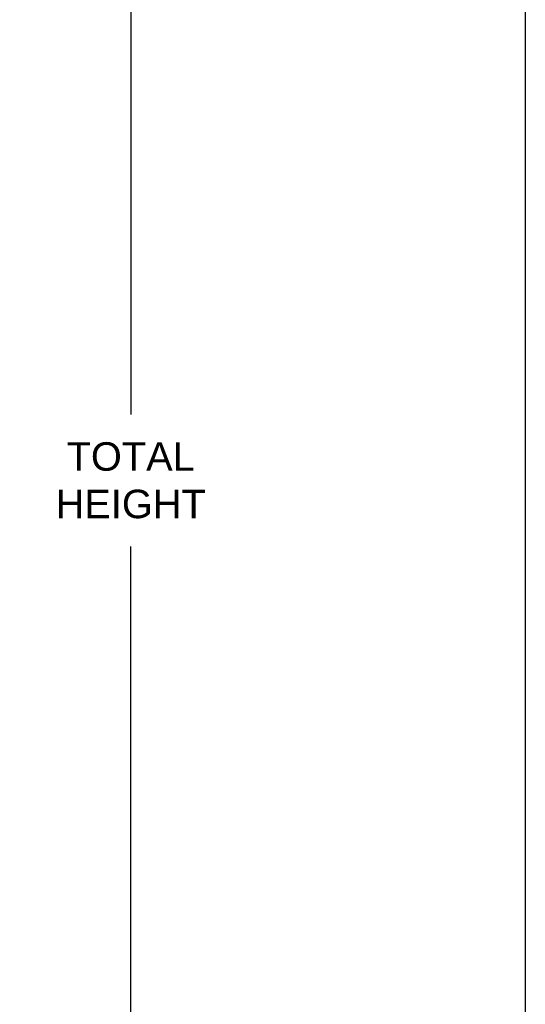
# Model space of a CAD drawing. Header units: inches. Extents: x 170 to 312, y 215 to 248.
# Tile 108 of 256: x 187.39 to 189.06, y 240.81 to 244.05. Entities that reach past the tile are written whole.
import ezdxf

# ---------------------------------------------------------------- set-up
doc = ezdxf.new("R2010")
doc.units = ezdxf.units.IN
doc.header["$LTSCALE"] = 0.25
doc.header["$MEASUREMENT"] = 0
doc.layers.add('ANNOTATIONS', color=1, linetype='Continuous')
doc.styles.add('ARIAL', font='arial.ttf', dxfattribs={"height": 0.09375})
doc.dimstyles.new('STANDARD$0', dxfattribs={"dimtxt": 0.09375, "dimasz": 0.09375, "dimexe": 0.03125, "dimexo": 0.046875, "dimgap": 0.09, "dimtad": 0, "dimtih": 1, "dimtoh": 1, "dimdec": 4, "dimzin": 0, "dimdsep": 46, "dimtxsty": 'ARIAL', "dimcen": 0.09, "dimadec": 0, "dimazin": 0, "dimtfac": 1, "dimtdec": 4, "dimtofl": 0, "dimtmove": 0, "dimatfit": 1, "dimfxl": 1, "dimtolj": 1, "dimtzin": 0, "dimarcsym": 0})

# ---------------------------------------------------------------- blocks, each defined once
blk = doc.blocks.new('*D23')
at = {"layer": 'ANNOTATIONS', "color": 0, "lineweight": -2, "transparency": 16777216}
for p, q in [((185.2897, 244.961), (187.7907, 244.961)), ((187.7594, 244.8673), (187.7594, 242.7497)), ((187.7594, 240.1972), (187.7594, 242.3148)), ((187.2942, 240.1034), (187.7907, 240.1034))]:
    blk.add_line(p, q, dxfattribs=at)
at = {"layer": 'ANNOTATIONS', "color": 0, "transparency": 16777216}
for points in [[(187.7438, 244.8673), (187.775, 244.8673), (187.7594, 244.961)], [(187.7438, 240.1972), (187.775, 240.1972), (187.7594, 240.1034)]]:
    blk.add_solid(points, dxfattribs=at)
at = {"layer": 'defpoints', "color": 0, "transparency": 16777216}
for p in [(185.2428, 244.961), (187.2474, 240.1034), (187.7594, 240.1034)]:
    blk.add_point(p, dxfattribs=at)
at = {"layer": 'ANNOTATIONS', "color": 0, "transparency": 16777216, "insert": (187.7594, 242.5322), "char_height": 0.09375, "attachment_point": 5, "style": 'ARIAL'}
blk.add_mtext('\\A1;TOTAL\\PHEIGHT', dxfattribs=at)

msp = doc.modelspace()

# ---------------------------------------------------------------- linework, layer by layer
at = {"layer": 'defpoints'}
msp.add_lwpolyline([(189.05875, 234.44685), (169.58887, 234.44685), (169.58887, 247.18196), (189.05875, 247.18196)], close=True, dxfattribs=at)

# ---------------------------------------------------------------- dimensions: what is measured, and where the dimension line sits
at = {"layer": 'ANNOTATIONS'}
dim = msp.add_linear_dim(base=(187.75941, 240.10342), p1=(185.24283, 244.96103), p2=(187.24736, 240.10342), angle=90, text='TOTAL\\PHEIGHT', dimstyle='STANDARD$0', dxfattribs=at)
dim.commit()
dim.dimension.update_dxf_attribs({"geometry": '*D23', "text_midpoint": (187.75941, 242.53223)})

doc.saveas('drawing.dxf')
